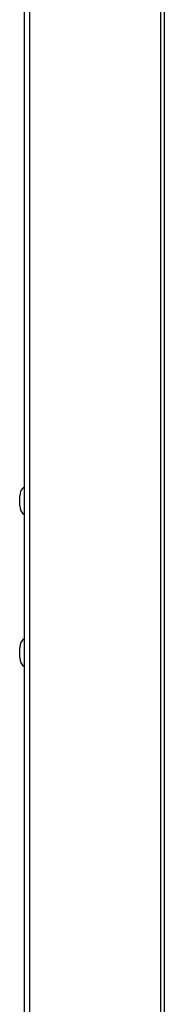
# Model space of a CAD drawing. Header units: millimetres. Extents: x -531 to 1423, y -716 to 1118.
# Tile 29 of 112: x -27 to 6, y 214 to 436. Entities that reach past the tile are written whole.
import ezdxf

# ---------------------------------------------------------------- set-up
doc = ezdxf.new("R2010")
doc.units = ezdxf.units.MM
doc.header["$LTSCALE"] = 23.1
doc.layers.get('0').update_dxf_attribs({"linetype": 'CONTINUOUS'})

msp = doc.modelspace()

# ---------------------------------------------------------------- linework, layer by layer
at = {"color": 7}
for p, q in [((5.78, 47.5), (5.78, 618.5)), ((-25.85, 47.5), (-25.85, 618)), ((-24.68, 47.5), (-24.68, 618)), ((4.95, 47.5), (4.95, 618)), ((-26.95, 326.38), (-26.95, 328.63)), ((-26.95, 292.08), (-26.95, 294.33))]:
    msp.add_line(p, q, dxfattribs=at)
for centre, start, end in [((-24.45, 328.63), 124.0558, 180), ((-24.45, 326.38), 180, 235.9442), ((-24.45, 294.33), 124.0558, 180), ((-24.45, 292.08), 180, 235.9442)]:
    msp.add_arc(centre, 2.5, start, end, dxfattribs=at)

doc.saveas('drawing.dxf')
